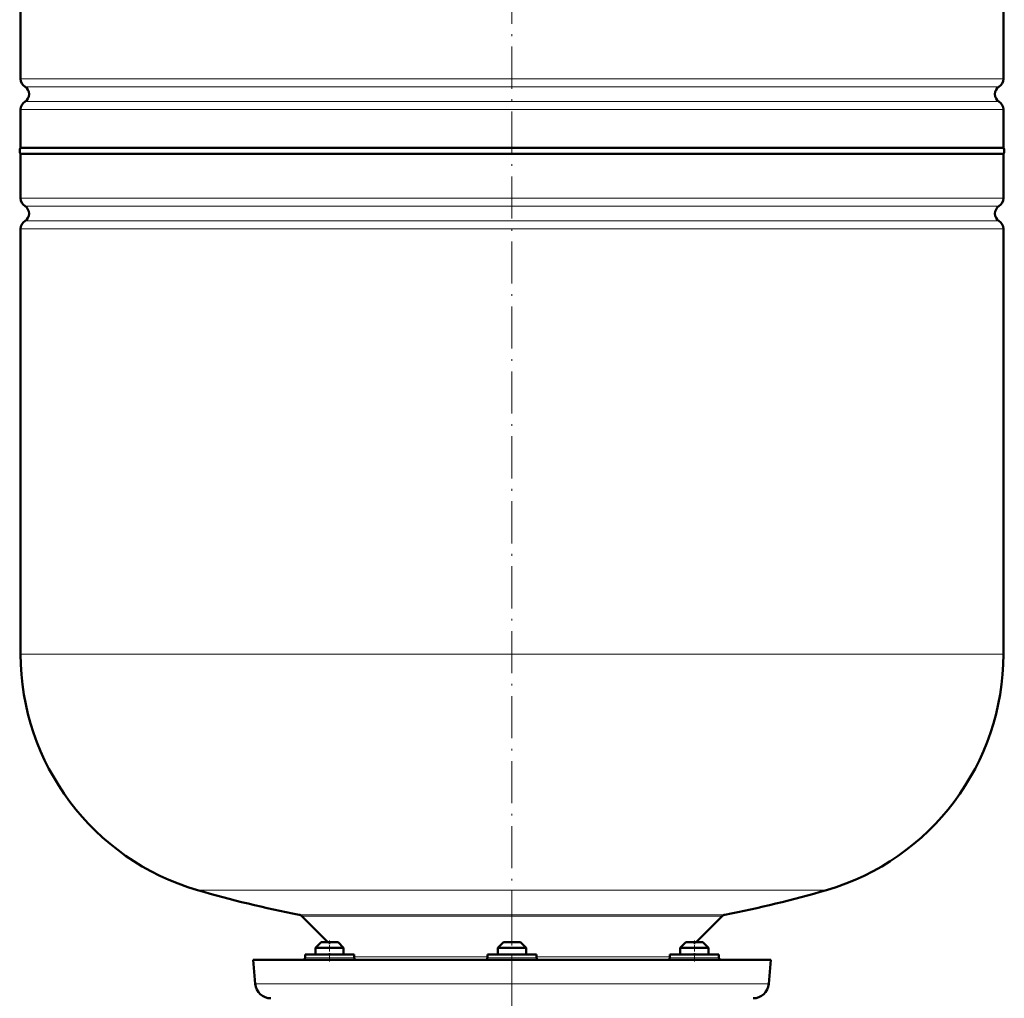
# Model space of a CAD drawing. Extents: x -1595 to 1972, y -1684 to 713.
# Tile 27 of 60: x -789 to -508, y -110 to 168. Entities that reach past the tile are written whole.
import ezdxf

# ---------------------------------------------------------------- set-up
doc = ezdxf.new("R2010")
doc.units = 0
doc.linetypes.add('DASHDOT', pattern=[18.5, 12, -3, 0.5, -3])

msp = doc.modelspace()

# ---------------------------------------------------------------- linework, layer by layer
at = {"color": 7, "linetype": 'DASHDOT', "lineweight": 18}
for p, q in [((-648.64, 382.66), (-648.64, -121.63)), ((-648.64, -82.78), (-648.64, -128.57))]:
    msp.add_line(p, q, dxfattribs=at)
at = {"color": 7, "lineweight": 50}
for p, q in [((-788.64, 151.48), (-788.64, 273.44)), ((-508.64, 151.48), (-508.64, 273.44)), ((-788.64, 131.8), (-788.64, 142.72)), ((-508.64, 131.8), (-508.64, 142.72)), ((-788.64, 131.8), (-648.64, 131.8)), ((-508.64, 130.1), (-788.64, 130.1)), ((-788.64, 117.48), (-788.64, 130.1)), ((-648.64, 131.8), (-508.64, 131.8)), ((-508.64, 130.1), (-508.64, 117.48)), ((-788.64, -12.4), (-788.64, 108.72)), ((-508.64, 108.72), (-508.64, -12.4)), ((-701.14, -94.4), (-708.53, -87.01)), ((-588.75, -87.01), (-596.14, -94.4)), ((-703, -94.4), (-704.6, -96)), ((-698.52, -94.4), (-703, -94.4)), ((-698.2, -94.4), (-698.52, -94.4)), ((-698.2, -94.4), (-696.6, -96)), ((-651.04, -94.4), (-652.64, -96)), ((-650.72, -94.4), (-651.04, -94.4)), ((-646.24, -94.4), (-650.72, -94.4)), ((-646.24, -94.4), (-644.64, -96)), ((-599.08, -94.4), (-600.68, -96)), ((-596.68, -94.4), (-599.08, -94.4)), ((-594.28, -94.4), (-596.68, -94.4)), ((-594.28, -94.4), (-592.68, -96)), ((-706.66, -97.9), (-707.6, -97.9)), ((-707.6, -98.9), (-707.6, -97.9)), ((-693.6, -97.9), (-706.66, -97.9)), ((-697.14, -96), (-704.6, -96)), ((-704.6, -97.9), (-704.6, -96)), ((-696.6, -96), (-697.14, -96)), ((-696.6, -97.9), (-696.6, -96)), ((-693.6, -98.9), (-693.6, -97.9)), ((-648.64, -97.9), (-655.64, -97.9)), ((-655.64, -98.9), (-655.64, -97.9)), ((-652.1, -96), (-652.64, -96)), ((-652.64, -97.9), (-652.64, -96)), ((-644.64, -96), (-652.1, -96)), ((-641.64, -97.9), (-648.64, -97.9)), ((-644.64, -97.9), (-644.64, -96)), ((-641.64, -98.9), (-641.64, -97.9)), ((-590.61, -97.9), (-603.68, -97.9)), ((-603.68, -98.9), (-603.68, -97.9)), ((-596.68, -96), (-600.68, -96)), ((-600.68, -97.9), (-600.68, -96)), ((-592.68, -96), (-596.68, -96)), ((-592.68, -97.9), (-592.68, -96)), ((-592.68, -97.9), (-592.68, -96)), ((-589.68, -97.9), (-590.61, -97.9)), ((-589.68, -97.9), (-589.68, -98.9)), ((-589.68, -98.9), (-589.68, -97.9)), ((-722.39, -99.4), (-648.64, -99.4)), ((-721.79, -106.29), (-722.39, -99.4)), ((-704.6, -99.4), (-702.6, -99.4)), ((-702.6, -99.4), (-698.6, -99.4)), ((-652.64, -99.4), (-645.17, -99.4)), ((-652.1, -99.4), (-646.64, -99.4)), ((-648.64, -99.4), (-574.88, -99.4)), ((-598.68, -99.4), (-600.68, -99.4)), ((-596.68, -99.4), (-592.68, -99.4)), ((-596.68, -99.4), (-594.68, -99.4)), ((-594.68, -99.4), (-592.68, -99.4)), ((-574.88, -99.4), (-575.49, -106.29))]:
    msp.add_line(p, q, dxfattribs=at)
at = {"color": 7, "lineweight": 18}
for p, q in [((-788.64, 151.48), (-648.64, 151.48)), ((-648.64, 149.2), (-787.39, 149.2)), ((-648.64, 151.48), (-508.64, 151.48)), ((-509.88, 149.2), (-648.64, 149.2)), ((-787.39, 144.99), (-648.64, 144.99)), ((-648.64, 144.99), (-509.88, 144.99)), ((-648.64, 142.72), (-788.64, 142.72)), ((-508.64, 142.72), (-648.64, 142.72)), ((-788.64, 117.48), (-508.64, 117.48)), ((-787.39, 115.2), (-509.88, 115.2)), ((-787.39, 110.99), (-509.88, 110.99)), ((-508.64, 108.72), (-788.64, 108.72)), ((-788.64, -12.4), (-508.64, -12.4)), ((-738.24, -79.6), (-648.64, -79.6)), ((-648.64, -79.6), (-559.04, -79.6)), ((-648.64, -86.6), (-709.31, -86.6)), ((-587.97, -86.6), (-648.64, -86.6)), ((-708.53, -87.01), (-588.75, -87.01)), ((-707.6, -98.9), (-706.66, -98.9)), ((-706.66, -98.9), (-693.6, -98.9)), ((-693.6, -98.61), (-655.64, -98.61)), ((-655.64, -98.9), (-648.64, -98.9)), ((-648.64, -98.9), (-641.64, -98.9)), ((-641.64, -98.61), (-603.68, -98.61)), ((-603.68, -98.9), (-590.61, -98.9)), ((-590.61, -98.9), (-589.68, -98.9)), ((-721.79, -106.29), (-648.64, -106.29)), ((-648.64, -106.29), (-575.49, -106.29))]:
    msp.add_line(p, q, dxfattribs=at)
at = {"color": 7, "linetype": 'DASHDOT', "lineweight": 18, "ltscale": 0.15}
for p, q in [((-700.6, -99.9), (-700.6, -93.9)), ((-596.68, -99.9), (-596.68, -93.9))]:
    msp.add_line(p, q, dxfattribs=at)
at = {"color": 7, "lineweight": 50}
for centre, radius, start, end in [((-785.94, 151.48), 2.7, 180, 237.421), ((-788.74, 147.1), 2.5, 302.579, 57.421), ((-508.54, 147.1), 2.5, 122.579, 237.421), ((-511.34, 151.48), 2.7, 302.579, 360), ((-785.94, 142.72), 2.7, 122.579, 180), ((-511.34, 142.72), 2.7, 0, 57.421), ((-787.44, 130.95), 1.47, 144.7356, 215.2644), ((-509.84, 130.95), 1.47, 324.7356, 35.2644), ((-785.94, 117.48), 2.7, 180, 237.421), ((-788.74, 113.1), 2.5, 302.579, 57.421), ((-508.54, 113.1), 2.5, 122.579, 237.421), ((-511.34, 117.48), 2.7, 302.579, 360), ((-785.94, 108.72), 2.7, 122.579, 180), ((-511.34, 108.72), 2.7, 0, 57.421), ((-718.64, -12.4), 70, 180, 253.7398), ((-578.64, -12.4), 70, 286.2602, 360), ((-648.64, 227.6), 320, 253.7398, 259.0714), ((-648.64, 227.6), 320, 280.9286, 286.2602), ((-709.59, -88.07), 1.5, 45, 79.0714), ((-587.69, -88.07), 1.5, 100.9286, 135), ((-708.1, -98.9), 0.5, 270, 360), ((-693.1, -98.9), 0.5, 180, 270), ((-656.14, -98.9), 0.5, 270, 360), ((-641.14, -98.9), 0.5, 180, 270), ((-604.18, -98.9), 0.5, 270, 360), ((-589.18, -98.9), 0.5, 180, 270), ((-717.31, -105.9), 4.5, 185, 270), ((-579.97, -105.9), 4.5, 270, 355)]:
    msp.add_arc(centre, radius, start, end, dxfattribs=at)

doc.saveas('drawing.dxf')
